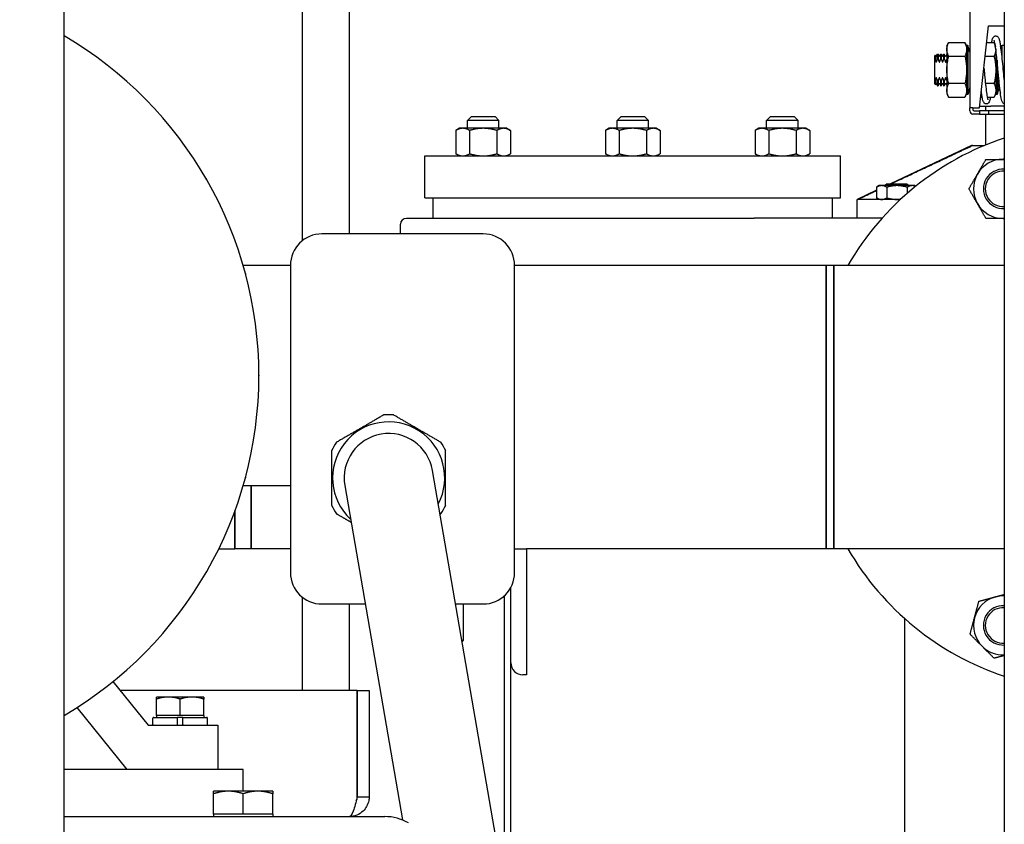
# Paper-space layout 'SHEET_1' of a CAD drawing. Header units: inches. Extents: x 4 to 540, y 12 to 340.
# Tile 102 of 118: x 446 to 462, y 122 to 135. Entities that reach past the tile are written whole.
import ezdxf

# ---------------------------------------------------------------- set-up
doc = ezdxf.new("R2010")
doc.units = ezdxf.units.IN
doc.header["$LTSCALE"] = 16
doc.header["$MEASUREMENT"] = 0
doc.layers.get('0').update_dxf_attribs({"lineweight": 25})
doc.layers.get('DEFPOINTS').update_dxf_attribs({"lineweight": 25})
doc.layers.add('DIMEN', color=7, linetype='Continuous', lineweight=25)
doc.styles.get("Standard").update_dxf_attribs({"font": 'arial.ttf'})
doc.dimstyles.new('DEFAULT-ANSI', dxfattribs={"dimscale": 16, "dimtxt": 0.125, "dimasz": 0.1875, "dimexe": 0.125, "dimexo": 0.0625, "dimgap": 0.031496, "dimtad": 0, "dimtih": 1, "dimtoh": 1, "dimrnd": 1e-08, "dimzin": 4, "dimdsep": 46, "dimtxsty": 'Standard', "dimblk": 'Filled-1', "dimcen": 0.09, "dimdle": 0.393701, "dimclrd": 256, "dimclre": 256, "dimclrt": 256, "dimadec": 0, "dimazin": 1, "dimtfac": 1.504, "dimtofl": 0, "dimtmove": 0, "dimatfit": 3, "dimldrblk": 'Filled-1', "dimfxl": 1, "dimtolj": 1, "dimtzin": 4, "dimlwd": 25, "dimlwe": 25, "dimarcsym": 0})

# ---------------------------------------------------------------- blocks, each defined once
blk = doc.blocks.new('Filled-1')
at = {"color": 0}
for p, q in [((0, 0), (-1, 0.25)), ((-1, 0.25), (-1, -0.25)), ((-1, 0), (0, 0)), ((-1, -0.25), (0, 0))]:
    blk.add_line(p, q, dxfattribs=at)
at = {"color": 0, "flags": 128}
blk.add_lwpolyline([(-1, -0.25), (0, 0), (-1, 0.25), (-1, -0.25)], dxfattribs=at)
at = {"color": 0}
blk.add_solid([(-1, -0.25), (0, 0), (-1, 0.25), (-1, -0.25)], dxfattribs=at)
blk = doc.blocks.new('*D44')
at = {"layer": 'DEFPOINTS', "color": 0, "linetype": 'Continuous'}
for p in [(396.84, 162.604), (460.102, 162.604), (416.557, 102.969)]:
    blk.add_point(p, dxfattribs=at)
at = {"layer": 'DIMEN', "linetype": 'Continuous', "lineweight": 25}
for p, q in [((459.102, 162.604), (394.84, 162.604)), ((396.84, 159.604), (396.84, 134.561)), ((396.84, 105.969), (396.84, 131.511)), ((415.557, 102.969), (394.84, 102.969))]:
    blk.add_line(p, q, dxfattribs=at)
at = {"layer": 'DIMEN', "linetype": 'Continuous', "lineweight": 25, "xscale": 3, "yscale": 3, "zscale": 3}
for p, rotation in [((396.84, 162.604), 90), ((396.84, 102.969), 270)]:
    blk.add_blockref('Filled-1', p, dxfattribs=dict(at, rotation=rotation))
at = {"layer": 'DIMEN', "linetype": 'Continuous', "lineweight": 25, "insert": (393.47, 134.057), "char_height": 2, "attachment_point": 1}
blk.add_mtext('\\A1;59.64', dxfattribs=at)

psp = doc.layouts.new('SHEET_1')

# ---------------------------------------------------------------- linework, layer by layer
for p, q in [((446.716, 115.389), (446.716, 148.672)), ((461.642, 148.418), (461.642, 115.389)), ((450.492, 140.076), (450.492, 131.59)), ((451.242, 140.076), (451.242, 131.701)), ((461.094, 135.454), (461.094, 133.704)), ((461.249, 133.704), (461.394, 135.004)), ((461.394, 135.004), (461.642, 135.004)), ((460.731, 134.679), (460.758, 134.737)), ((460.731, 134.679), (460.731, 133.929)), ((460.758, 134.737), (461.017, 134.737)), ((461.044, 134.679), (461.017, 134.737)), ((461.044, 134.694), (461.044, 133.914)), ((461.064, 134.694), (461.044, 134.694)), ((461.064, 134.694), (461.064, 133.914)), ((461.094, 134.584), (461.064, 134.694)), ((461.364, 134.737), (461.48, 134.737)), ((461.498, 134.697), (461.48, 134.737)), ((461.507, 134.637), (461.507, 133.914)), ((461.582, 134.676), (461.587, 134.694)), ((461.587, 134.64), (461.587, 134.694)), ((461.587, 134.694), (461.607, 134.694)), ((461.607, 134.459), (461.607, 134.694)), ((461.607, 134.459), (461.607, 134.694)), ((461.642, 134.694), (461.607, 134.694)), ((460.537, 134.523), (460.548, 134.54)), ((460.537, 134.429), (460.537, 134.523)), ((460.548, 134.54), (460.548, 134.456)), ((460.555, 134.527), (460.548, 134.54)), ((460.568, 134.527), (460.583, 134.554)), ((460.583, 134.478), (460.583, 134.554)), ((460.583, 134.554), (460.59, 134.554)), ((460.583, 134.478), (460.59, 134.478)), ((460.59, 134.554), (460.59, 134.478)), ((460.605, 134.527), (460.59, 134.554)), ((460.618, 134.527), (460.633, 134.554)), ((460.633, 134.478), (460.633, 134.554)), ((460.633, 134.554), (460.64, 134.554)), ((460.633, 134.478), (460.64, 134.478)), ((460.64, 134.554), (460.64, 134.478)), ((460.655, 134.527), (460.64, 134.554)), ((460.668, 134.527), (460.683, 134.554)), ((460.683, 134.478), (460.683, 134.554)), ((460.683, 134.554), (460.69, 134.554)), ((460.683, 134.478), (460.69, 134.478)), ((460.69, 134.554), (460.69, 134.478)), ((460.705, 134.527), (460.69, 134.554)), ((460.718, 134.527), (460.731, 134.549)), ((460.758, 134.521), (461.017, 134.521)), ((461.34, 134.521), (461.48, 134.521)), ((461.527, 134.458), (461.527, 133.914)), ((460.537, 134.179), (460.537, 134.429)), ((460.537, 134.085), (460.537, 134.179)), ((460.548, 134.152), (460.548, 134.068)), ((461.557, 134.149), (461.557, 134.024)), ((461.557, 134.024), (461.557, 134.149)), ((460.537, 134.085), (460.548, 134.068)), ((460.555, 134.081), (460.548, 134.068)), ((460.568, 134.081), (460.583, 134.054)), ((460.59, 134.131), (460.583, 134.131)), ((460.583, 134.054), (460.583, 134.131)), ((460.583, 134.054), (460.59, 134.054)), ((460.59, 134.131), (460.59, 134.054)), ((460.605, 134.081), (460.59, 134.054)), ((460.618, 134.081), (460.633, 134.054)), ((460.64, 134.131), (460.633, 134.131)), ((460.633, 134.054), (460.633, 134.131)), ((460.633, 134.054), (460.64, 134.054)), ((460.64, 134.131), (460.64, 134.054)), ((460.655, 134.081), (460.64, 134.054)), ((460.668, 134.081), (460.683, 134.054)), ((460.69, 134.131), (460.683, 134.131)), ((460.683, 134.054), (460.683, 134.131)), ((460.683, 134.054), (460.69, 134.054)), ((460.69, 134.131), (460.69, 134.054)), ((460.705, 134.081), (460.69, 134.054)), ((460.718, 134.081), (460.731, 134.059)), ((461.017, 134.087), (460.758, 134.087)), ((461.094, 134.024), (461.064, 133.914)), ((461.48, 134.087), (461.343, 134.087)), ((461.557, 134.024), (461.527, 133.914)), ((461.557, 134.024), (461.581, 133.934)), ((447.972, 133.874), (447.98, 133.867)), ((460.731, 133.929), (460.758, 133.871)), ((460.758, 133.871), (461.017, 133.871)), ((461.044, 133.929), (461.017, 133.871)), ((461.064, 133.914), (461.044, 133.914)), ((461.268, 133.871), (461.291, 133.871)), ((461.372, 133.871), (461.48, 133.871)), ((461.507, 133.929), (461.48, 133.871)), ((461.527, 133.914), (461.507, 133.914)), ((461.094, 133.654), (461.094, 133.704)), ((461.144, 133.704), (461.094, 133.704)), ((461.144, 133.704), (461.249, 133.704)), ((461.144, 133.704), (461.144, 133.674)), ((461.252, 133.727), (461.431, 133.727)), ((461.344, 133.727), (461.344, 133.654)), ((461.642, 133.727), (461.431, 133.727)), ((453.182, 133.564), (453.119, 133.502)), ((453.182, 133.564), (453.557, 133.564)), ((453.557, 133.564), (453.619, 133.502)), ((455.557, 133.564), (455.494, 133.502)), ((455.557, 133.564), (455.932, 133.564)), ((455.932, 133.564), (455.994, 133.502)), ((457.932, 133.564), (457.869, 133.502)), ((457.932, 133.564), (458.307, 133.564)), ((458.307, 133.564), (458.369, 133.502)), ((461.249, 133.604), (461.144, 133.604)), ((461.164, 133.654), (461.249, 133.654)), ((461.249, 133.654), (461.249, 133.604)), ((461.394, 133.654), (461.249, 133.654)), ((461.249, 133.604), (461.394, 133.604)), ((461.344, 133.604), (461.344, 133.112)), ((461.394, 133.654), (461.394, 133.604)), ((461.642, 133.654), (461.394, 133.654)), ((461.394, 133.604), (461.642, 133.604)), ((452.994, 133.377), (452.936, 133.343)), ((453.044, 133.377), (452.994, 133.377)), ((453.369, 133.377), (453.044, 133.377)), ((453.619, 133.502), (453.119, 133.502)), ((453.119, 133.377), (453.119, 133.502)), ((453.694, 133.377), (453.369, 133.377)), ((453.619, 133.377), (453.619, 133.502)), ((453.744, 133.377), (453.694, 133.377)), ((453.744, 133.377), (453.802, 133.343)), ((455.369, 133.377), (455.311, 133.343)), ((455.419, 133.377), (455.369, 133.377)), ((455.744, 133.377), (455.419, 133.377)), ((455.994, 133.502), (455.494, 133.502)), ((455.494, 133.377), (455.494, 133.502)), ((456.069, 133.377), (455.744, 133.377)), ((455.994, 133.377), (455.994, 133.502)), ((456.119, 133.377), (456.069, 133.377)), ((456.119, 133.377), (456.177, 133.343)), ((457.744, 133.377), (457.686, 133.343)), ((457.794, 133.377), (457.744, 133.377)), ((458.119, 133.377), (457.794, 133.377)), ((458.369, 133.502), (457.869, 133.502)), ((457.869, 133.377), (457.869, 133.502)), ((458.444, 133.377), (458.119, 133.377)), ((458.369, 133.377), (458.369, 133.502)), ((458.494, 133.377), (458.444, 133.377)), ((458.494, 133.377), (458.552, 133.343)), ((452.936, 133.343), (452.936, 132.973)), ((453.153, 133.343), (453.153, 132.973)), ((453.586, 133.343), (453.586, 132.973)), ((453.802, 133.343), (453.802, 132.973)), ((455.311, 133.343), (455.311, 132.973)), ((455.528, 133.343), (455.528, 132.973)), ((455.961, 133.343), (455.961, 132.973)), ((456.177, 133.343), (456.177, 132.973)), ((457.686, 133.343), (457.686, 132.973)), ((457.903, 133.343), (457.903, 132.973)), ((458.336, 133.343), (458.336, 132.973)), ((458.552, 133.343), (458.552, 132.973)), ((461.119, 133.102), (459.837, 132.498)), ((461.135, 133.102), (461.119, 133.102)), ((461.135, 133.102), (461.32, 133.102)), ((452.444, 132.939), (459.044, 132.939)), ((452.444, 132.274), (452.444, 132.939)), ((452.994, 132.939), (452.936, 132.973)), ((453.744, 132.939), (453.802, 132.973)), ((455.369, 132.939), (455.311, 132.973)), ((456.119, 132.939), (456.177, 132.973)), ((457.744, 132.939), (457.686, 132.973)), ((458.494, 132.939), (458.552, 132.973)), ((459.044, 132.274), (459.044, 132.939)), ((448.967, 132.58), (448.972, 132.572)), ((459.657, 132.467), (459.614, 132.442)), ((459.614, 132.442), (459.614, 132.273)), ((459.695, 132.467), (459.657, 132.467)), ((459.939, 132.467), (459.695, 132.467)), ((459.782, 132.498), (459.751, 132.467)), ((459.776, 132.442), (459.776, 132.273)), ((459.782, 132.498), (460.095, 132.498)), ((460.182, 132.467), (459.939, 132.467)), ((460.095, 132.498), (460.126, 132.467)), ((460.101, 132.442), (460.101, 132.344)), ((460.22, 132.467), (460.182, 132.467)), ((460.22, 132.467), (460.236, 132.458)), ((452.444, 132.274), (459.044, 132.274)), ((452.576, 131.948), (452.576, 132.274)), ((458.912, 131.948), (458.912, 132.274)), ((459.614, 132.393), (459.307, 132.248)), ((459.657, 132.248), (459.614, 132.273)), ((459.315, 132.248), (459.307, 132.248)), ((459.307, 131.948), (459.307, 132.248)), ((459.994, 132.248), (459.315, 132.248)), ((452.054, 131.701), (452.054, 131.854)), ((452.148, 131.948), (457.669, 131.948)), ((457.769, 131.948), (457.669, 131.948)), ((459.7, 131.948), (457.769, 131.948)), ((453.367, 131.701), (450.807, 131.701)), ((450.307, 131.201), (449.557, 131.201)), ((450.307, 131.201), (450.307, 127.701)), ((453.867, 126.326), (453.867, 131.201)), ((458.812, 131.201), (453.867, 131.201)), ((458.812, 131.201), (458.812, 126.701)), ((458.812, 128.951), (458.812, 131.201)), ((458.937, 131.201), (458.812, 131.201)), ((458.937, 126.701), (458.937, 131.201)), ((461.642, 131.201), (458.937, 131.201)), ((458.937, 131.201), (458.937, 126.701)), ((449.592, 131.073), (449.595, 131.064)), ((449.807, 129.456), (449.807, 129.446)), ((458.812, 126.701), (458.812, 128.951)), ((454.253, 118.152), (452.563, 127.946)), ((449.595, 127.838), (449.592, 127.829)), ((450.307, 127.701), (449.557, 127.701)), ((449.682, 126.701), (449.682, 127.701)), ((449.682, 127.701), (449.682, 126.701)), ((450.307, 127.701), (450.307, 126.326)), ((451.17, 127.706), (452.086, 122.397)), ((449.169, 126.701), (449.423, 126.701)), ((449.682, 126.701), (449.423, 126.701)), ((450.307, 126.701), (449.682, 126.701)), ((453.867, 126.701), (454.057, 126.701)), ((458.812, 126.701), (454.057, 126.701)), ((454.057, 126.701), (454.057, 124.701)), ((458.937, 126.701), (458.812, 126.701)), ((461.642, 126.701), (458.937, 126.701)), ((448.972, 126.33), (448.967, 126.322)), ((453.807, 124.891), (453.807, 126.089)), ((450.492, 125.937), (450.492, 124.451)), ((453.709, 121.306), (453.709, 125.961)), ((450.807, 125.826), (451.495, 125.826)), ((451.242, 125.826), (451.242, 124.451)), ((452.929, 125.826), (453.367, 125.826)), ((453.057, 125.251), (453.057, 125.826)), ((460.057, 125.597), (460.057, 120.33)), ((453.028, 125.251), (453.057, 125.251)), ((453.032, 125.227), (453.057, 125.251)), ((447.98, 125.035), (447.972, 125.028)), ((453.807, 120.738), (453.807, 124.891)), ((454.057, 124.701), (453.997, 124.701)), ((447.49, 124.594), (448.051, 123.901)), ((451.368, 124.451), (447.605, 124.451)), ((451.368, 124.451), (451.368, 122.764)), ((451.369, 124.451), (451.557, 124.451)), ((451.369, 122.764), (451.369, 124.451)), ((451.557, 124.451), (451.557, 122.764)), ((448.369, 124.349), (448.182, 124.349)), ((448.182, 124.058), (448.182, 124.316)), ((448.744, 124.349), (448.369, 124.349)), ((448.557, 124.058), (448.557, 124.316)), ((448.932, 124.349), (448.744, 124.349)), ((448.932, 124.058), (448.932, 124.316)), ((447.717, 123.201), (446.921, 124.184)), ((448.122, 123.915), (448.122, 124.012)), ((448.136, 124.026), (448.514, 124.026)), ((448.369, 124.058), (448.182, 124.058)), ((448.182, 124.058), (448.182, 124.026)), ((448.557, 124.058), (448.369, 124.058)), ((448.599, 124.026), (448.514, 124.026)), ((448.514, 123.915), (448.514, 124.012)), ((448.744, 124.058), (448.557, 124.058)), ((448.599, 124.026), (448.977, 124.026)), ((448.599, 123.915), (448.599, 124.012)), ((448.932, 124.058), (448.744, 124.058)), ((448.932, 124.058), (448.932, 124.026)), ((448.991, 123.915), (448.991, 124.012)), ((448.051, 123.901), (449.157, 123.901)), ((449.157, 123.901), (449.157, 123.201)), ((449.557, 123.201), (446.716, 123.201)), ((449.557, 122.854), (449.557, 123.201)), ((449.322, 122.854), (449.088, 122.854)), ((449.088, 122.491), (449.088, 122.812)), ((449.791, 122.854), (449.322, 122.854)), ((449.557, 122.491), (449.557, 122.812)), ((450.026, 122.854), (449.791, 122.854)), ((450.026, 122.491), (450.026, 122.812)), ((451.369, 122.764), (451.557, 122.764)), ((446.716, 122.451), (451.807, 122.451)), ((449.322, 122.491), (449.088, 122.491)), ((449.088, 122.491), (449.088, 122.451)), ((449.557, 122.491), (449.322, 122.491)), ((449.791, 122.491), (449.557, 122.491)), ((450.026, 122.491), (449.791, 122.491)), ((450.026, 122.491), (450.026, 122.451))]:
    psp.add_line(p, q)
for centre, radius, start, end in [((443.557, 129.451), 6.25, 300.3628, 59.6372), ((460.562, 134.531), 0.00722, 210, 330), ((460.612, 134.531), 0.00722, 210, 330), ((460.662, 134.531), 0.00722, 210, 330), ((460.712, 134.531), 0.00722, 210, 330), ((460.562, 134.077), 0.00722, 30, 150), ((460.612, 134.077), 0.00722, 30, 150), ((460.662, 134.077), 0.00722, 30, 150), ((460.712, 134.077), 0.00722, 30, 150), ((447.888, 133.789), 0.12, 45, 45.384), ((447.895, 133.782), 0.12, 44.616, 45), ((461.164, 133.674), 0.02, 180, 270), ((461.144, 133.654), 0.05, 180, 270), ((463.057, 128.951), 4.5, 108.3167, 150), ((461.622, 132.416), 0.469, 90, 150), ((461.622, 132.416), 0.469, 87.4507, 90), ((448.863, 132.52), 0.12, 30, 30.384), ((461.622, 132.416), 0.469, 150, 210), ((461.622, 132.416), 0.312, 86.1745, 273.8255), ((461.622, 132.416), 0.281, 85.7487, 274.2513), ((448.868, 132.512), 0.12, 29.616, 30), ((461.622, 132.416), 0.469, 210, 270), ((452.148, 131.854), 0.0938, 90, 180), ((461.622, 132.416), 0.469, 270, 272.5493), ((450.807, 131.201), 0.5, 90, 180), ((453.367, 131.201), 0.5, 0, 90), ((449.476, 131.042), 0.12, 15, 15.384), ((449.479, 131.033), 0.12, 14.616, 15), ((449.687, 129.456), 0.12, 0, 0.384), ((449.687, 129.446), 0.12, 359.616, 0), ((451.867, 127.826), 1.004, 85.5921, 94.4079), ((451.867, 127.826), 0.891, 332.2586, 227.3214), ((451.867, 127.826), 0.706, 9.79, 189.79), ((451.867, 127.826), 1.004, 145.5921, 154.4079), ((451.867, 127.826), 1.004, 25.5921, 34.4079), ((449.476, 127.86), 0.12, 344.616, 345), ((449.479, 127.869), 0.12, 345, 345.384), ((451.867, 127.826), 1.004, 205.5921, 214.4079), ((451.867, 127.826), 1.004, 325.5921, 334.4079), ((463.057, 128.951), 4.5, 210, 251.6833), ((448.863, 126.382), 0.12, 329.616, 330), ((448.868, 126.39), 0.12, 330, 330.384), ((450.807, 126.326), 0.5, 180, 270), ((453.367, 126.326), 0.5, 270, 0), ((461.622, 125.486), 0.469, 105, 165), ((461.622, 125.486), 0.469, 87.4507, 105), ((461.622, 125.486), 0.312, 86.1745, 273.8255), ((461.622, 125.486), 0.281, 85.7487, 274.2513), ((461.622, 125.486), 0.469, 165, 225), ((461.622, 125.486), 0.469, 225, 272.5493), ((447.888, 125.113), 0.12, 314.616, 315), ((447.895, 125.12), 0.12, 315, 315.384), ((453.997, 124.891), 0.19, 180, 270), ((448.136, 124.012), 0.0143, 90, 180), ((448.977, 124.012), 0.0143, 0, 90), ((448.136, 123.915), 0.0143, 180, 270), ((448.977, 123.915), 0.0143, 270, 0), ((451.807, 121.701), 0.75, 60.1597, 90)]:
    psp.add_arc(centre, radius, start, end)
for points, knots in [([(461.441, 134.737), (461.446, 134.762), (461.45, 134.782), (461.46, 134.809), (461.463, 134.819), (461.477, 134.833), (461.481, 134.836), (461.489, 134.84), (461.493, 134.842), (461.504, 134.844), (461.511, 134.844), (461.524, 134.841), (461.53, 134.838), (461.539, 134.831), (461.542, 134.827), (461.549, 134.818), (461.552, 134.813), (461.56, 134.793), (461.565, 134.775), (461.573, 134.735), (461.576, 134.714), (461.585, 134.651), (461.591, 134.605), (461.602, 134.506), (461.607, 134.453), (461.618, 134.346), (461.623, 134.291), (461.633, 134.188), (461.638, 134.139), (461.642, 134.094)], [7.404074, 7.404074, 7.404074, 7.404074, 7.756966, 7.756966, 8.007569, 8.007569, 8.069617, 8.069617, 8.118479, 8.118479, 8.199892, 8.199892, 8.273197, 8.273197, 8.35608, 8.35608, 8.483861, 8.483861, 8.830979, 8.830979, 9.11183, 9.11183, 9.558497, 9.558497, 9.978167, 9.978167, 10.390836, 10.390836, 10.773343, 10.773343, 10.773343, 10.773343]), ([(461.642, 133.766), (461.641, 133.767), (461.639, 133.768), (461.632, 133.771), (461.627, 133.775), (461.62, 133.782), (461.617, 133.786), (461.61, 133.798), (461.607, 133.806), (461.597, 133.838), (461.591, 133.87), (461.578, 133.951), (461.572, 134.002), (461.561, 134.105), (461.556, 134.158), (461.548, 134.242), (461.545, 134.273), (461.536, 134.358), (461.531, 134.413), (461.521, 134.515), (461.516, 134.562), (461.506, 134.646), (461.501, 134.682), (461.491, 134.739), (461.486, 134.761), (461.481, 134.775), (461.48, 134.777), (461.48, 134.777)], [0.054598, 0.054598, 0.054598, 0.054598, 0.078013, 0.078013, 0.152268, 0.152268, 0.247249, 0.247249, 0.433148, 0.433148, 0.924025, 0.924025, 1.407637, 1.407637, 1.825815, 1.825815, 2.063247, 2.063247, 2.478828, 2.478828, 2.884909, 2.884909, 3.286487, 3.286487, 3.677708, 3.677708, 3.814203, 3.814203, 3.814203, 3.814203]), ([(460.555, 134.436), (460.556, 134.434), (460.556, 134.433), (460.558, 134.431), (460.558, 134.43), (460.56, 134.43), (460.561, 134.429), (460.562, 134.429), (460.563, 134.43), (460.565, 134.43), (460.566, 134.431), (460.567, 134.433), (460.567, 134.434), (460.568, 134.436)], [0.01991962, 0.01991962, 0.01991962, 0.01991962, 0.02347909, 0.02347909, 0.0265162, 0.0265162, 0.02874734, 0.02874734, 0.03097849, 0.03097849, 0.0340156, 0.0340156, 0.03757507, 0.03757507, 0.03757507, 0.03757507]), ([(460.605, 134.436), (460.606, 134.434), (460.606, 134.433), (460.608, 134.431), (460.608, 134.43), (460.61, 134.43), (460.611, 134.429), (460.612, 134.429), (460.613, 134.43), (460.615, 134.43), (460.616, 134.431), (460.617, 134.433), (460.617, 134.434), (460.618, 134.436)], [0.01991962, 0.01991962, 0.01991962, 0.01991962, 0.02347909, 0.02347909, 0.0265162, 0.0265162, 0.02874734, 0.02874734, 0.03097849, 0.03097849, 0.0340156, 0.0340156, 0.03757507, 0.03757507, 0.03757507, 0.03757507]), ([(460.655, 134.436), (460.656, 134.434), (460.656, 134.433), (460.658, 134.431), (460.658, 134.43), (460.66, 134.43), (460.661, 134.429), (460.662, 134.429), (460.663, 134.43), (460.665, 134.43), (460.666, 134.431), (460.667, 134.433), (460.667, 134.434), (460.668, 134.436)], [0.01991962, 0.01991962, 0.01991962, 0.01991962, 0.02347909, 0.02347909, 0.0265162, 0.0265162, 0.02874734, 0.02874734, 0.03097849, 0.03097849, 0.0340156, 0.0340156, 0.03757507, 0.03757507, 0.03757507, 0.03757507]), ([(460.705, 134.436), (460.706, 134.434), (460.706, 134.433), (460.708, 134.431), (460.708, 134.43), (460.71, 134.43), (460.711, 134.429), (460.712, 134.429), (460.713, 134.43), (460.715, 134.43), (460.716, 134.431), (460.717, 134.433), (460.717, 134.434), (460.718, 134.436)], [0.01991962, 0.01991962, 0.01991962, 0.01991962, 0.02347909, 0.02347909, 0.0265162, 0.0265162, 0.02874734, 0.02874734, 0.03097849, 0.03097849, 0.0340156, 0.0340156, 0.03757507, 0.03757507, 0.03757507, 0.03757507]), ([(461.319, 134.332), (461.321, 134.308), (461.323, 134.284), (461.331, 134.208), (461.336, 134.155), (461.346, 134.058), (461.351, 134.012), (461.361, 133.935), (461.366, 133.901), (461.373, 133.865), (461.376, 133.855), (461.38, 133.84), (461.381, 133.835), (461.383, 133.832), (461.383, 133.831), (461.383, 133.831)], [2.042927, 2.042927, 2.042927, 2.042927, 2.223752, 2.223752, 2.632074, 2.632074, 3.037128, 3.037128, 3.43861, 3.43861, 3.628961, 3.628961, 3.800269, 3.800269, 3.867584, 3.867584, 3.867584, 3.867584]), ([(460.568, 134.173), (460.567, 134.174), (460.567, 134.175), (460.566, 134.177), (460.565, 134.178), (460.563, 134.178), (460.562, 134.179), (460.561, 134.179), (460.56, 134.178), (460.558, 134.178), (460.558, 134.177), (460.556, 134.175), (460.556, 134.174), (460.555, 134.173)], [0.01991962, 0.01991962, 0.01991962, 0.01991962, 0.02347909, 0.02347909, 0.0265162, 0.0265162, 0.02874734, 0.02874734, 0.03097849, 0.03097849, 0.0340156, 0.0340156, 0.03757507, 0.03757507, 0.03757507, 0.03757507]), ([(460.618, 134.173), (460.617, 134.174), (460.617, 134.175), (460.616, 134.177), (460.615, 134.178), (460.613, 134.178), (460.612, 134.179), (460.611, 134.179), (460.61, 134.178), (460.608, 134.178), (460.608, 134.177), (460.606, 134.175), (460.606, 134.174), (460.605, 134.173)], [0.01991962, 0.01991962, 0.01991962, 0.01991962, 0.02347909, 0.02347909, 0.0265162, 0.0265162, 0.02874734, 0.02874734, 0.03097849, 0.03097849, 0.0340156, 0.0340156, 0.03757507, 0.03757507, 0.03757507, 0.03757507]), ([(460.668, 134.173), (460.667, 134.174), (460.667, 134.175), (460.666, 134.177), (460.665, 134.178), (460.663, 134.178), (460.662, 134.179), (460.661, 134.179), (460.66, 134.178), (460.658, 134.178), (460.658, 134.177), (460.656, 134.175), (460.656, 134.174), (460.655, 134.173)], [0.01991962, 0.01991962, 0.01991962, 0.01991962, 0.02347909, 0.02347909, 0.0265162, 0.0265162, 0.02874734, 0.02874734, 0.03097849, 0.03097849, 0.0340156, 0.0340156, 0.03757507, 0.03757507, 0.03757507, 0.03757507]), ([(460.718, 134.173), (460.717, 134.174), (460.717, 134.175), (460.716, 134.177), (460.715, 134.178), (460.713, 134.178), (460.712, 134.179), (460.711, 134.179), (460.71, 134.178), (460.708, 134.178), (460.708, 134.177), (460.706, 134.175), (460.706, 134.174), (460.705, 134.173)], [0.01991962, 0.01991962, 0.01991962, 0.01991962, 0.02347909, 0.02347909, 0.0265162, 0.0265162, 0.02874734, 0.02874734, 0.03097849, 0.03097849, 0.0340156, 0.0340156, 0.03757507, 0.03757507, 0.03757507, 0.03757507]), ([(461.422, 133.871), (461.418, 133.848), (461.414, 133.829), (461.405, 133.802), (461.402, 133.793), (461.39, 133.779), (461.387, 133.775), (461.378, 133.769), (461.374, 133.767), (461.363, 133.764), (461.355, 133.763), (461.341, 133.766), (461.336, 133.769), (461.326, 133.775), (461.323, 133.779), (461.316, 133.788), (461.313, 133.792), (461.305, 133.81), (461.301, 133.823), (461.294, 133.856), (461.29, 133.876), (461.283, 133.917), (461.281, 133.938), (461.278, 133.96)], [7.351335, 7.351335, 7.351335, 7.351335, 7.676968, 7.676968, 7.920914, 7.920914, 7.997702, 7.997702, 8.054715, 8.054715, 8.136802, 8.136802, 8.209343, 8.209343, 8.288984, 8.288984, 8.4046, 8.4046, 8.695719, 8.695719, 8.979769, 8.979769, 9.210316, 9.210316, 9.210316, 9.210316]), ([(449.426, 127.304), (449.426, 127.21), (449.426, 127.125), (449.425, 126.889), (449.424, 126.779), (449.423, 126.711), (449.423, 126.701), (449.423, 126.701)], [-3.937271, -3.937271, -3.937271, -3.937271, -2.969572, -2.969572, -0.851913, -0.851913, -0.003708, -0.003708, -0.003708, -0.003708]), ([(449.423, 126.701), (449.423, 126.701), (449.423, 126.711), (449.424, 126.779), (449.425, 126.889), (449.426, 127.125), (449.426, 127.21), (449.426, 127.304)], [0, 0, 0, 0, 0.851913, 0.851913, 2.969572, 2.969572, 3.937271, 3.937271, 3.937271, 3.937271]), ([(448.514, 124.012), (448.514, 124.014), (448.514, 124.016), (448.514, 124.019), (448.514, 124.021), (448.514, 124.023), (448.514, 124.024), (448.514, 124.026), (448.514, 124.026), (448.514, 124.026)], [0.21497365, 0.21497365, 0.21497365, 0.21497365, 0.22835326, 0.22835326, 0.2417662, 0.2417662, 0.255221, 0.255221, 0.26871299, 0.26871299, 0.26871299, 0.26871299]), ([(448.599, 124.026), (448.599, 124.026), (448.599, 124.026), (448.599, 124.024), (448.599, 124.023), (448.599, 124.021), (448.599, 124.019), (448.599, 124.016), (448.599, 124.014), (448.599, 124.012)], [0.1612343, 0.1612343, 0.1612343, 0.1612343, 0.17472629, 0.17472629, 0.18818109, 0.18818109, 0.20159403, 0.20159403, 0.21497365, 0.21497365, 0.21497365, 0.21497365]), ([(448.514, 123.901), (448.514, 123.901), (448.514, 123.901), (448.514, 123.903), (448.514, 123.904), (448.514, 123.906), (448.514, 123.908), (448.514, 123.911), (448.514, 123.914), (448.514, 123.915)], [0.1612343, 0.1612343, 0.1612343, 0.1612343, 0.17472629, 0.17472629, 0.18818109, 0.18818109, 0.20159403, 0.20159403, 0.21497365, 0.21497365, 0.21497365, 0.21497365]), ([(448.599, 123.915), (448.599, 123.914), (448.599, 123.911), (448.599, 123.908), (448.599, 123.906), (448.599, 123.904), (448.599, 123.903), (448.599, 123.901), (448.599, 123.901), (448.599, 123.901)], [0.21497365, 0.21497365, 0.21497365, 0.21497365, 0.22835326, 0.22835326, 0.2417662, 0.2417662, 0.255221, 0.255221, 0.26871299, 0.26871299, 0.26871299, 0.26871299]), ([(451.368, 122.764), (451.347, 122.68), (451.326, 122.596), (451.305, 122.538), (451.285, 122.483), (451.264, 122.451), (451.244, 122.451)], [-1, -1, -1, -1, -0.4877015, -0.4877015, -0.4877015, 0, 0, 0, 0]), ([(451.55, 122.701), (451.538, 122.64), (451.506, 122.582), (451.461, 122.538), (451.403, 122.483), (451.324, 122.451), (451.244, 122.451)], [-0.8725123, -0.8725123, -0.8725123, -0.8725123, -0.4877015, -0.4877015, -0.4877015, 0, 0, 0, 0])]:
    psp.add_open_spline(points, degree=3, knots=knots)
for points, weights in [([(460.758, 134.521), (460.707, 134.629), (460.758, 134.737)], [1, 1.15470053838, 1]), ([(461.017, 134.737), (461.067, 134.629), (461.017, 134.521)], [1, 1.15470053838, 1]), ([(461.48, 134.737), (461.495, 134.704), (461.502, 134.674)], [1, 1.0434146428, 1.06246180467]), ([(461.506, 134.64), (461.509, 134.585), (461.48, 134.521)], [1.07638239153, 1.08600276, 1]), ([(460.537, 134.429), (460.542, 134.442), (460.548, 134.456)], [1, 1.00173233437, 1]), ([(460.548, 134.456), (460.552, 134.446), (460.555, 134.436)], [1, 1.00100414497, 1]), ([(460.568, 134.436), (460.575, 134.455), (460.583, 134.478)], [1, 1.00395941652, 1]), ([(460.59, 134.478), (460.599, 134.455), (460.605, 134.436)], [1, 1.00395941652, 1]), ([(460.618, 134.436), (460.625, 134.455), (460.633, 134.478)], [1, 1.00395941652, 1]), ([(460.64, 134.478), (460.649, 134.455), (460.655, 134.436)], [1, 1.00395941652, 1]), ([(460.668, 134.436), (460.675, 134.455), (460.683, 134.478)], [1, 1.00395941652, 1]), ([(460.69, 134.478), (460.699, 134.455), (460.705, 134.436)], [1, 1.00395941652, 1]), ([(460.718, 134.436), (460.723, 134.452), (460.731, 134.47)], [1, 1.00330746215, 1.00108920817]), ([(460.758, 134.087), (460.707, 134.304), (460.758, 134.521)], [1, 1.15470053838, 1]), ([(461.017, 134.521), (461.067, 134.304), (461.017, 134.087)], [1, 1.15470053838, 1]), ([(461.48, 134.521), (461.53, 134.304), (461.48, 134.087)], [1, 1.15470053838, 1]), ([(460.548, 134.152), (460.542, 134.166), (460.537, 134.179)], [1, 1.00173233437, 1]), ([(460.555, 134.173), (460.552, 134.163), (460.548, 134.152)], [1, 1.00100414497, 1]), ([(460.583, 134.131), (460.575, 134.153), (460.568, 134.173)], [1, 1.00395941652, 1]), ([(460.605, 134.173), (460.599, 134.153), (460.59, 134.131)], [1, 1.00395941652, 1]), ([(460.633, 134.131), (460.625, 134.153), (460.618, 134.173)], [1, 1.00395941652, 1]), ([(460.655, 134.173), (460.649, 134.153), (460.64, 134.131)], [1, 1.00395941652, 1]), ([(460.683, 134.131), (460.675, 134.153), (460.668, 134.173)], [1, 1.00395941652, 1]), ([(460.705, 134.173), (460.699, 134.153), (460.69, 134.131)], [1, 1.00395941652, 1]), ([(460.731, 134.138), (460.723, 134.156), (460.718, 134.173)], [1.00108920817, 1.00330746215, 1]), ([(460.758, 133.871), (460.707, 133.979), (460.758, 134.087)], [1, 1.15470053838, 1]), ([(461.017, 134.087), (461.067, 133.979), (461.017, 133.871)], [1, 1.15470053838, 1]), ([(461.48, 134.087), (461.53, 133.979), (461.48, 133.871)], [1, 1.15470053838, 1]), ([(453.044, 133.377), (452.994, 133.377), (452.936, 133.343)], [1, 1.0930923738, 1.10906450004]), ([(453.153, 133.343), (453.095, 133.377), (453.044, 133.377)], [1.10906450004, 1.0930923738, 1]), ([(453.369, 133.377), (453.269, 133.377), (453.153, 133.343)], [1, 1.0930923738, 1.10906450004]), ([(453.586, 133.343), (453.47, 133.377), (453.369, 133.377)], [1.10906450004, 1.0930923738, 1]), ([(453.694, 133.377), (453.644, 133.377), (453.586, 133.343)], [1, 1.0930923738, 1.10906450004]), ([(453.802, 133.343), (453.744, 133.377), (453.694, 133.377)], [1.10906450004, 1.0930923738, 1]), ([(455.419, 133.377), (455.369, 133.377), (455.311, 133.343)], [1, 1.0930923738, 1.10906450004]), ([(455.528, 133.343), (455.47, 133.377), (455.419, 133.377)], [1.10906450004, 1.0930923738, 1]), ([(455.744, 133.377), (455.644, 133.377), (455.528, 133.343)], [1, 1.0930923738, 1.10906450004]), ([(455.961, 133.343), (455.845, 133.377), (455.744, 133.377)], [1.10906450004, 1.0930923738, 1]), ([(456.069, 133.377), (456.019, 133.377), (455.961, 133.343)], [1, 1.0930923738, 1.10906450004]), ([(456.177, 133.343), (456.119, 133.377), (456.069, 133.377)], [1.10906450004, 1.0930923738, 1]), ([(457.794, 133.377), (457.744, 133.377), (457.686, 133.343)], [1, 1.0930923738, 1.10906450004]), ([(457.903, 133.343), (457.845, 133.377), (457.794, 133.377)], [1.10906450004, 1.0930923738, 1]), ([(458.119, 133.377), (458.019, 133.377), (457.903, 133.343)], [1, 1.0930923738, 1.10906450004]), ([(458.336, 133.343), (458.22, 133.377), (458.119, 133.377)], [1.10906450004, 1.0930923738, 1]), ([(458.444, 133.377), (458.394, 133.377), (458.336, 133.343)], [1, 1.0930923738, 1.10906450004]), ([(458.552, 133.343), (458.494, 133.377), (458.444, 133.377)], [1.10906450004, 1.0930923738, 1]), ([(459.847, 132.498), (460.651, 132.876), (461.135, 133.102)], [1.01959330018, 1.04282148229, 1]), ([(452.936, 132.973), (452.994, 132.939), (453.044, 132.939)], [1.10906450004, 1.0930923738, 1]), ([(453.044, 132.939), (453.095, 132.939), (453.153, 132.973)], [1, 1.0930923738, 1.10906450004]), ([(453.153, 132.973), (453.269, 132.939), (453.369, 132.939)], [1.10906450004, 1.0930923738, 1]), ([(453.369, 132.939), (453.47, 132.939), (453.586, 132.973)], [1, 1.0930923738, 1.10906450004]), ([(453.586, 132.973), (453.644, 132.939), (453.694, 132.939)], [1.10906450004, 1.0930923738, 1]), ([(453.694, 132.939), (453.744, 132.939), (453.802, 132.973)], [1, 1.0930923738, 1.10906450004]), ([(455.311, 132.973), (455.369, 132.939), (455.419, 132.939)], [1.10906450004, 1.0930923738, 1]), ([(455.419, 132.939), (455.47, 132.939), (455.528, 132.973)], [1, 1.0930923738, 1.10906450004]), ([(455.528, 132.973), (455.644, 132.939), (455.744, 132.939)], [1.10906450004, 1.0930923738, 1]), ([(455.744, 132.939), (455.845, 132.939), (455.961, 132.973)], [1, 1.0930923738, 1.10906450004]), ([(455.961, 132.973), (456.019, 132.939), (456.069, 132.939)], [1.10906450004, 1.0930923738, 1]), ([(456.069, 132.939), (456.119, 132.939), (456.177, 132.973)], [1, 1.0930923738, 1.10906450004]), ([(457.686, 132.973), (457.744, 132.939), (457.794, 132.939)], [1.10906450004, 1.0930923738, 1]), ([(457.794, 132.939), (457.845, 132.939), (457.903, 132.973)], [1, 1.0930923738, 1.10906450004]), ([(457.903, 132.973), (458.019, 132.939), (458.119, 132.939)], [1.10906450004, 1.0930923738, 1]), ([(458.119, 132.939), (458.22, 132.939), (458.336, 132.973)], [1, 1.0930923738, 1.10906450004]), ([(458.336, 132.973), (458.394, 132.939), (458.444, 132.939)], [1.10906450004, 1.0930923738, 1]), ([(458.444, 132.939), (458.494, 132.939), (458.552, 132.973)], [1, 1.0930923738, 1.10906450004]), ([(461.216, 132.65), (461.278, 132.759), (461.351, 132.884)], [1, 1.0930923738, 1.10906450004]), ([(461.351, 132.884), (461.496, 132.884), (461.622, 132.884)], [1.10906450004, 1.0930923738, 1]), ([(461.622, 132.884), (461.632, 132.884), (461.642, 132.884)], [1, 1.00711524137, 1.01377995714]), ([(461.08, 132.416), (461.153, 132.541), (461.216, 132.65)], [1.10906450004, 1.0930923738, 1]), ([(459.695, 132.467), (459.657, 132.467), (459.614, 132.442)], [1, 1.0930923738, 1.10906450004]), ([(459.776, 132.442), (459.733, 132.467), (459.695, 132.467)], [1.10906450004, 1.0930923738, 1]), ([(459.939, 132.467), (459.863, 132.467), (459.776, 132.442)], [1, 1.0930923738, 1.10906450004]), ([(460.101, 132.442), (460.014, 132.467), (459.939, 132.467)], [1.10906450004, 1.0930923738, 1]), ([(460.182, 132.467), (460.144, 132.467), (460.101, 132.442)], [1, 1.0930923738, 1.10906450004]), ([(460.234, 132.456), (460.207, 132.467), (460.182, 132.467)], [1.08864406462, 1.06073509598, 1]), ([(459.315, 132.248), (459.471, 132.321), (459.614, 132.389)], [1, 1.00686579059, 1.01203361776]), ([(459.614, 132.273), (459.657, 132.248), (459.695, 132.248)], [1.10906450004, 1.0930923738, 1]), ([(459.695, 132.248), (459.733, 132.248), (459.776, 132.273)], [1, 1.0930923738, 1.10906450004]), ([(459.776, 132.273), (459.863, 132.248), (459.939, 132.248)], [1.10906450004, 1.0930923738, 1]), ([(461.216, 132.181), (461.153, 132.29), (461.08, 132.416)], [1, 1.0930923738, 1.10906450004]), ([(459.939, 132.248), (459.968, 132.248), (459.998, 132.252)], [1, 1.03442160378, 1.05829928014]), ([(461.351, 131.947), (461.278, 132.072), (461.216, 132.181)], [1.10906450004, 1.0930923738, 1]), ([(461.622, 131.947), (461.496, 131.947), (461.351, 131.947)], [1, 1.0930923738, 1.10906450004]), ([(461.642, 131.947), (461.632, 131.947), (461.622, 131.947)], [1.01377995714, 1.00711524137, 1]), ([(451.789, 128.827), (451.414, 128.61), (451.038, 128.393)], [1, 1.10877967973, 1]), ([(452.695, 128.393), (452.319, 128.61), (451.944, 128.827)], [1, 1.10877967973, 1]), ([(450.961, 128.26), (450.961, 127.826), (450.961, 127.392)], [1, 1.10877967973, 1]), ([(452.772, 127.392), (452.772, 127.826), (452.772, 128.26)], [1, 1.10877967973, 1]), ([(451.038, 127.259), (451.16, 127.189), (451.271, 127.124)], [1, 1.0327130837, 1.04575069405]), ([(452.683, 127.252), (452.689, 127.255), (452.695, 127.259)], [1.00317403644, 1.00161087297, 1]), ([(461.169, 125.608), (461.201, 125.729), (461.239, 125.869)], [1, 1.0930923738, 1.10906450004]), ([(461.239, 125.869), (461.379, 125.907), (461.5, 125.939)], [1.10906450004, 1.0930923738, 1]), ([(461.5, 125.939), (461.57, 125.958), (461.642, 125.977)], [1, 1.05122306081, 1.07909696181]), ([(461.099, 125.346), (461.136, 125.486), (461.169, 125.608)], [1.10906450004, 1.0930923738, 1]), ([(461.29, 125.155), (461.201, 125.244), (461.099, 125.346)], [1, 1.0930923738, 1.10906450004]), ([(461.481, 124.964), (461.379, 125.066), (461.29, 125.155)], [1.10906450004, 1.0930923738, 1]), ([(461.642, 125.007), (461.567, 124.987), (461.481, 124.964)], [1.06060038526, 1.09928585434, 1.10906450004]), ([(448.369, 124.349), (448.282, 124.349), (448.182, 124.316)], [1, 1.0379548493, 1]), ([(448.182, 124.316), (448.182, 124.349), (448.182, 124.349)], [1, 1.0379548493, 1]), ([(448.557, 124.316), (448.456, 124.349), (448.369, 124.349)], [1, 1.0379548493, 1]), ([(448.744, 124.349), (448.657, 124.349), (448.557, 124.316)], [1, 1.0379548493, 1]), ([(448.932, 124.316), (448.831, 124.349), (448.744, 124.349)], [1, 1.0379548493, 1]), ([(448.932, 124.349), (448.932, 124.349), (448.932, 124.316)], [1, 1.0379548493, 1]), ([(449.322, 122.854), (449.213, 122.854), (449.088, 122.812)], [1, 1.0379548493, 1]), ([(449.088, 122.812), (449.088, 122.854), (449.088, 122.854)], [1, 1.0379548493, 1]), ([(449.557, 122.812), (449.431, 122.854), (449.322, 122.854)], [1, 1.0379548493, 1]), ([(449.791, 122.854), (449.682, 122.854), (449.557, 122.812)], [1, 1.0379548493, 1]), ([(450.026, 122.812), (449.9, 122.854), (449.791, 122.854)], [1, 1.0379548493, 1]), ([(450.026, 122.854), (450.026, 122.854), (450.026, 122.812)], [1, 1.0379548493, 1])]:
    psp.add_rational_spline(points, weights, degree=2)
for points in [[(451.353, 122.701), (451.363, 122.72), (451.369, 122.742), (451.369, 122.764)], [(451.557, 122.764), (451.557, 122.743), (451.555, 122.722), (451.55, 122.701)]]:
    psp.add_open_spline(points, degree=3)

# ---------------------------------------------------------------- dimensions: what is measured, and where the dimension line sits
at = {"layer": 'DIMEN', "linetype": 'Continuous', "lineweight": 25}
dim = psp.add_linear_dim(base=(396.840203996, 162.603538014), p1=(416.556617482, 102.968538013), p2=(460.101617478, 162.603538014), angle=90, dimstyle='DEFAULT-ANSI', override={"dimdec": 2, "dimtp": 0, "dimtm": 0, "dimtdec": 2, "dimatfit": 1}, dxfattribs=at)
dim.commit()
dim.dimension.update_dxf_attribs({"geometry": '*D44', "text_midpoint": (396.840203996, 133.036038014), "dimtype": 160})

doc.saveas('drawing.dxf')
